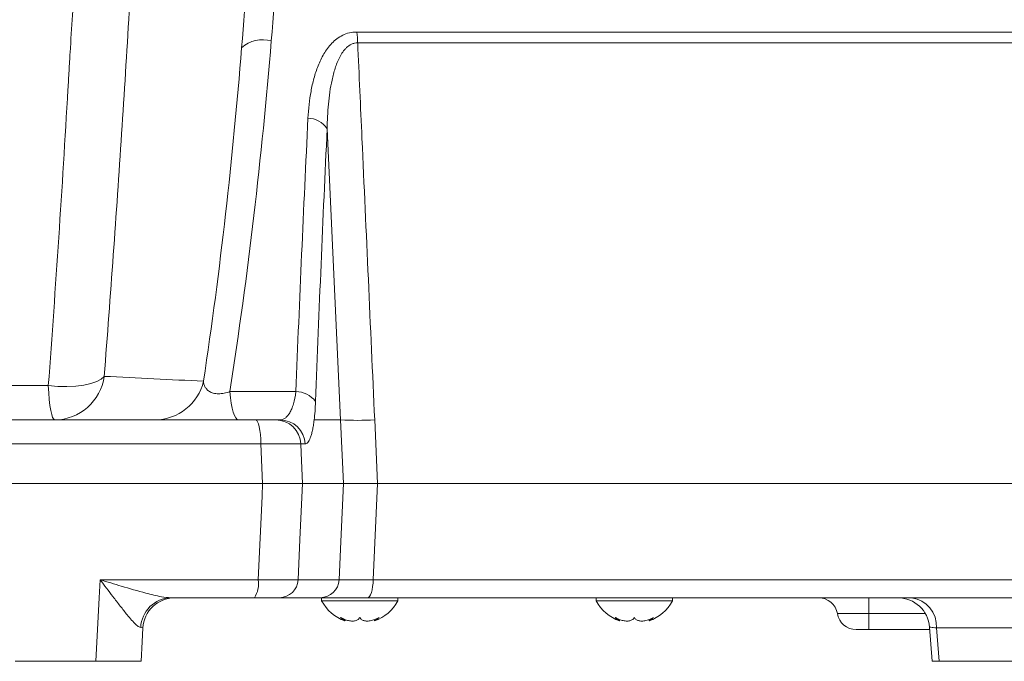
# Model space of a CAD drawing. Header units: millimetres. Extents: x 0 to 8410, y 0 to 5940.
# Tile 109 of 180: x 5454 to 5609, y 2683 to 2784. Entities that reach past the tile are written whole.
import ezdxf

# ---------------------------------------------------------------- set-up
doc = ezdxf.new("R2010")
doc.units = ezdxf.units.MM
doc.header["$LTSCALE"] = 10

msp = doc.modelspace()

# ---------------------------------------------------------------- linework, layer by layer
at = {"color": 8, "linetype": 'Continuous', "lineweight": 0}
for p, q in [((5506.67, 2781.93), (5665.08, 2781.93)), ((5665.57, 2780.22), (5506.82, 2780.22)), ((5504.13, 2720.87), (5502.01, 2766.7)), ((5486.68, 2725.32), (5497.09, 2725.32)), ((5499.97, 2720.87), (5504.13, 2720.87)), ((5504.59, 2710.87), (5504.13, 2720.87)), ((5509.5, 2720.87), (5509.95, 2710.87)), ((5491.57, 2717.08), (5382.84, 2717.08)), ((5491.86, 2710.87), (5491.57, 2717.08)), ((5498.53, 2717.08), (5497.86, 2717.08)), ((5509.95, 2710.87), (5509.27, 2695.71)), ((5466.27, 2695.71), (5491.15, 2695.71)), ((5497.45, 2695.71), (5503.89, 2695.71)), ((5509.27, 2695.71), (5668.41, 2695.71)), ((5587.31, 2690.37), (5587.31, 2692.87)), ((5596.2, 2690.37), (5587.31, 2690.37)), ((5587.31, 2687.87), (5587.31, 2690.37)), ((5473.01, 2688.13), (5472.66, 2688.19)), ((5633.03, 2688.13), (5597.94, 2688.13))]:
    msp.add_line(p, q, dxfattribs=at)
at = {"color": 7, "linetype": 'Continuous', "lineweight": 0}
for p, q in [((5383.63, 2720.87), (5490.78, 2720.87)), ((5493.92, 2720.87), (5494.59, 2720.87)), ((5382.55, 2710.87), (5491.86, 2710.87)), ((5498.14, 2710.87), (5504.59, 2710.87)), ((5509.95, 2710.87), (5669.2, 2710.87)), ((5490.57, 2692.87), (5477.42, 2692.87)), ((5500.94, 2692.87), (5494.5, 2692.87)), ((5501.15, 2692.87), (5501.15, 2692.37)), ((5665.41, 2692.87), (5508.33, 2692.87)), ((5513.15, 2692.37), (5513.15, 2692.87)), ((5544.38, 2692.87), (5544.38, 2692.37)), ((5556.38, 2692.37), (5556.38, 2692.87)), ((5501.15, 2692.37), (5513.15, 2692.37)), ((5544.38, 2692.37), (5556.38, 2692.37)), ((5504.83, 2689.23), (5504.83, 2689.45)), ((5509.47, 2689.45), (5509.47, 2689.23)), ((5548.06, 2689.23), (5548.06, 2689.45)), ((5552.7, 2689.45), (5552.7, 2689.23)), ((5596.82, 2688.26), (5597.25, 2682.87)), ((5587.31, 2687.87), (5585.31, 2687.87)), ((5596.85, 2687.87), (5587.31, 2687.87)), ((5465.58, 2682.87), (5452.92, 2682.87)), ((5598.35, 2682.87), (5633.19, 2682.87))]:
    msp.add_line(p, q, dxfattribs=at)
at = {"color": 8, "linetype": 'Continuous', "lineweight": 0, "flags": 128}
for points in [[(5458.12, 2726.27), (5459.59, 2726.15), (5461.04, 2726.12), (5462.43, 2726.18), (5463.71, 2726.34), (5464.83, 2726.58), (5465.75, 2726.9), (5466.46, 2727.29), (5466.91, 2727.73)], [(5458.12, 2726.27), (5458.18, 2725.13), (5458.27, 2724.08), (5458.38, 2723.15), (5458.51, 2722.36), (5458.65, 2721.72), (5458.8, 2721.25), (5458.96, 2720.97), (5459.12, 2720.87)], [(5486.68, 2725.32), (5486.78, 2724.36), (5486.92, 2723.49), (5487.07, 2722.72), (5487.24, 2722.07), (5487.43, 2721.56), (5487.63, 2721.18), (5487.84, 2720.95), (5488.05, 2720.87)], [(5491.57, 2717.08), (5491.55, 2717.83), (5491.5, 2718.55), (5491.42, 2719.2), (5491.32, 2719.77), (5491.21, 2720.24), (5491.07, 2720.59), (5490.93, 2720.8), (5490.78, 2720.87)], [(5497.86, 2717.08), (5497.92, 2715.68), (5498.14, 2710.87)], [(5491.15, 2695.71), (5491.76, 2708.84), (5491.86, 2710.87)], [(5498.14, 2710.87), (5497.74, 2702.06), (5497.45, 2695.71)], [(5503.89, 2695.71), (5504.17, 2701.73), (5504.59, 2710.87)], [(5465.58, 2682.87), (5466.11, 2692.87), (5466.27, 2695.71)], [(5509.27, 2695.71), (5509.24, 2695.15), (5509.18, 2694.62), (5509.09, 2694.12), (5508.98, 2693.69), (5508.84, 2693.34), (5508.68, 2693.08), (5508.51, 2692.92), (5508.33, 2692.87)], [(5597.94, 2688.13), (5598.35, 2682.9), (5598.35, 2682.87)]]:
    msp.add_lwpolyline(points, dxfattribs=at)
at = {"color": 7, "linetype": 'Continuous', "lineweight": 0, "flags": 128}
msp.add_lwpolyline([(5473.01, 2688.13), (5472.9, 2685.95), (5472.74, 2682.87)], dxfattribs=at)
at = {"color": 8, "linetype": 'Continuous', "lineweight": 0}
for centre, radius, start, end in [((5495.18, 2780.07), 11.64, 0.7167, 9.2029), ((5491.87, 2775.78), 4.95, 74.2072, 132.0271), ((5498.9, 2764.67), 3.71, 33.1786, 88.4377), ((5459.07, 2728.78), 7.91, 270.3942, 352.3547), ((5474.86, 2728.77), 7.9, 270.3315, 346.7902), ((5497.09, 2721.49), 3.84, 36.2892, 90.1217), ((5493.89, 2716.91), 3.97, 2.5351, 89.5886), ((5494.57, 2716.91), 3.97, 2.5351, 89.5886), ((5506.81, 2768.06), 47.26, 266.7416, 273.2584), ((5487.16, 2695.06), 4.05, 327.2833, 9.2897), ((5494.48, 2695.85), 2.97, 270.4113, 357.4649), ((5500.92, 2695.85), 2.97, 270.4113, 357.4649), ((5477.53, 2688), 4.87, 91.2357, 177.7311), ((5593.46, 2688.41), 4.49, 356.4092, 82.6697)]:
    msp.add_arc(centre, radius, start, end, dxfattribs=at)
at = {"color": 7, "linetype": 'Continuous', "lineweight": 0}
for centre, radius, start, end in [((5478.01, 2687.87), 5, 90, 177), ((5579.4, 2689.87), 3, 9.5941, 90), ((5591.87, 2687.87), 5, 4.3976, 89.9984), ((5507.27, 2695.77), 7, 209.0497, 249.4006), ((5507.03, 2695.77), 7, 290.6255, 330.9503), ((5550.5, 2695.77), 7, 209.0497, 249.4006), ((5550.26, 2695.77), 7, 290.6255, 330.9503), ((5585.31, 2690.87), 3, 189.5941, 270)]:
    msp.add_arc(centre, radius, start, end, dxfattribs=at)
at = {"color": 8, "linetype": 'Continuous', "lineweight": 0}
for points, knots in [([(5458.12, 2726.27), (5459.28, 2741.81), (5460.3, 2757.36), (5461.27, 2773.88), (5461.35, 2775.34), (5461.44, 2776.79), (5461.49, 2777.77), (5461.52, 2778.25), (5461.67, 2780.68), (5462.04, 2786.51), (5462.39, 2792.34), (5463.08, 2804), (5463.52, 2811.77), (5463.95, 2819.55)], [0, 0, 0, 0, 0.5, 0.5, 0.53125, 0.546875, 0.546875, 0.5625, 0.5625, 0.625, 0.75, 0.75, 1, 1, 1, 1]), ([(5471.98, 2804.2), (5471.62, 2797.83), (5471.25, 2791.45), (5470.47, 2778.7), (5470.07, 2772.33), (5468.82, 2753.21), (5467.91, 2740.47), (5466.91, 2727.73)], [0, 0, 0, 0, 0.25, 0.25, 0.5, 0.5, 1, 1, 1, 1]), ([(5499, 2768.38), (5499.07, 2769.81), (5499.22, 2771.22), (5499.6, 2773.28), (5499.75, 2773.96), (5500.11, 2775.3), (5500.33, 2775.97), (5500.85, 2777.27), (5501.15, 2777.9), (5501.68, 2778.79), (5501.87, 2779.08), (5502.29, 2779.64), (5502.51, 2779.91), (5503, 2780.41), (5503.26, 2780.65), (5503.83, 2781.08), (5504.14, 2781.27), (5504.79, 2781.59), (5505.15, 2781.72), (5505.89, 2781.89), (5506.27, 2781.93), (5506.67, 2781.93)], [0, 0, 0, 0, 0.25, 0.25, 0.375, 0.375, 0.5, 0.5, 0.625, 0.625, 0.6875, 0.6875, 0.75, 0.75, 0.8125, 0.8125, 0.875, 0.875, 0.9375, 0.9375, 1, 1, 1, 1]), ([(5482.54, 2726.96), (5483.88, 2735.77), (5485.03, 2744.55), (5487.02, 2762.06), (5487.86, 2770.77), (5488.55, 2779.46)], [0, 0, 0, 0, 0.5, 0.5, 1, 1, 1, 1]), ([(5493.22, 2780.54), (5492.47, 2771.41), (5491.56, 2762.24), (5489.4, 2743.82), (5488.14, 2734.59), (5486.68, 2725.32)], [0, 0, 0, 0, 0.5, 0.5, 1, 1, 1, 1]), ([(5506.82, 2780.22), (5506.65, 2780.22), (5506.48, 2780.2), (5506.17, 2780.14), (5506.01, 2780.08), (5505.57, 2779.89), (5505.31, 2779.7), (5504.97, 2779.38), (5504.86, 2779.26), (5504.66, 2779.03), (5504.56, 2778.9), (5504.29, 2778.52), (5504.13, 2778.25), (5503.85, 2777.7), (5503.72, 2777.41), (5503.48, 2776.82), (5503.37, 2776.52), (5503.08, 2775.62), (5502.92, 2775), (5502.51, 2773.13), (5502.33, 2771.86), (5502.09, 2769.29), (5502.03, 2768), (5502.01, 2766.7)], [0, 0, 0, 0, 0.03125, 0.03125, 0.0625, 0.0625, 0.125, 0.125, 0.15625, 0.15625, 0.1875, 0.1875, 0.25, 0.25, 0.3125, 0.3125, 0.375, 0.375, 0.5, 0.5, 0.75, 0.75, 1, 1, 1, 1]), ([(5506.82, 2780.22), (5507.05, 2775.2), (5507.27, 2770.18), (5507.5, 2765.16), (5508.17, 2750.4), (5508.83, 2735.63), (5509.5, 2720.87)], [0.0009152, 0.0009152, 0.0009152, 0.0009152, 0.016, 0.016, 0.016, 0.06037103, 0.06037103, 0.06037103, 0.06037103]), ([(5482.54, 2726.96), (5482.57, 2726.66), (5482.64, 2726.37), (5482.85, 2725.96), (5482.94, 2725.83), (5483.17, 2725.57), (5483.31, 2725.46), (5483.65, 2725.25), (5483.85, 2725.15), (5484.32, 2725.02), (5484.6, 2724.98), (5485.04, 2724.98), (5485.19, 2724.99), (5485.5, 2725.02), (5485.65, 2725.04), (5485.96, 2725.1), (5486.11, 2725.14), (5486.4, 2725.22), (5486.54, 2725.27), (5486.68, 2725.32)], [0, 0, 0, 0, 0.25, 0.25, 0.375, 0.375, 0.5, 0.5, 0.625, 0.625, 0.75, 0.75, 0.8125, 0.8125, 0.875, 0.875, 0.9375, 0.9375, 1, 1, 1, 1]), ([(5416.29, 2726.27), (5419.76, 2726.27), (5423.24, 2726.27), (5430.22, 2726.27), (5433.73, 2726.27), (5444.21, 2726.27), (5451.18, 2726.27), (5458.12, 2726.27)], [0, 0, 0, 0, 0.25, 0.25, 0.5, 0.5, 1, 1, 1, 1]), ([(5494.59, 2720.87), (5494.87, 2720.87), (5495.14, 2720.96), (5495.52, 2721.24), (5495.65, 2721.36), (5495.89, 2721.64), (5496, 2721.8), (5496.23, 2722.18), (5496.33, 2722.38), (5496.53, 2722.85), (5496.62, 2723.11), (5496.87, 2723.95), (5497, 2724.59), (5497.09, 2725.32)], [0, 0, 0, 0, 0.25, 0.25, 0.375, 0.375, 0.5, 0.5, 0.625, 0.625, 0.75, 0.75, 1, 1, 1, 1]), ([(5499.97, 2720.87), (5499.93, 2720.56), (5499.89, 2720.27), (5499.8, 2719.73), (5499.75, 2719.47), (5499.65, 2719), (5499.6, 2718.78), (5499.48, 2718.39), (5499.42, 2718.2), (5499.24, 2717.72), (5499.11, 2717.49), (5498.9, 2717.24), (5498.83, 2717.18), (5498.68, 2717.1), (5498.6, 2717.08), (5498.53, 2717.08)], [0, 0, 0, 0, 0.125, 0.125, 0.25, 0.25, 0.375, 0.375, 0.5, 0.5, 0.75, 0.75, 0.875, 0.875, 1, 1, 1, 1]), ([(5497.86, 2717.08), (5497.74, 2717.09), (5497.43, 2717.11), (5496.22, 2717.13), (5494.16, 2717.12), (5492.43, 2717.09), (5491.57, 2717.08)], [0, 0, 0, 0, 0.154975, 0.43653, 0.718305, 1, 1, 1, 1]), ([(5472.66, 2688.19), (5472.49, 2688.25), (5472.27, 2688.33), (5471.58, 2688.95), (5470.68, 2689.99), (5469.44, 2691.56), (5468.03, 2693.4), (5466.95, 2694.82), (5466.27, 2695.71), (5466.27, 2695.71)], [0, 0, 0, 0, 0.11771, 0.165793, 0.391434, 0.554669, 0.721588, 0.998453, 1, 1, 1, 1]), ([(5466.27, 2695.71), (5466.27, 2695.71), (5467.4, 2695.37), (5469.84, 2694.62), (5473.07, 2693.7), (5475.73, 2693.02), (5476.93, 2692.91), (5477.42, 2692.87)], [0, 0, 0, 0, 0.0018546, 0.2822128, 0.6170858, 0.8444493, 1, 1, 1, 1]), ([(5491.15, 2695.71), (5492.02, 2695.7), (5493.75, 2695.68), (5495.81, 2695.68), (5497.02, 2695.69), (5497.34, 2695.71), (5497.45, 2695.71)], [0, 0, 0, 0, 0.281419, 0.562902, 0.844174, 1, 1, 1, 1]), ([(5503.89, 2695.71), (5503.95, 2695.71), (5504.04, 2695.71), (5504.26, 2695.7), (5504.39, 2695.7), (5504.7, 2695.69), (5504.87, 2695.69), (5505.27, 2695.69), (5505.49, 2695.69), (5505.95, 2695.69), (5506.21, 2695.69), (5506.75, 2695.69), (5507.04, 2695.69), (5507.93, 2695.7), (5508.58, 2695.71), (5509.27, 2695.71)], [0, 0, 0, 0, 0.125, 0.125, 0.25, 0.25, 0.375, 0.375, 0.5, 0.5, 0.625, 0.625, 0.75, 0.75, 1, 1, 1, 1]), ([(5587.31, 2690.37), (5586.98, 2690.37), (5586.66, 2690.37), (5586.02, 2690.37), (5585.71, 2690.37), (5584.81, 2690.37), (5584.27, 2690.37), (5583.58, 2690.37), (5583.37, 2690.37), (5583.01, 2690.37), (5582.86, 2690.37), (5582.61, 2690.37), (5582.51, 2690.37), (5582.39, 2690.37), (5582.35, 2690.37), (5582.35, 2690.37)], [0, 0, 0, 0, 0.125, 0.125, 0.25, 0.25, 0.5, 0.5, 0.625, 0.625, 0.75, 0.75, 0.875, 0.875, 1, 1, 1, 1]), ([(5597.94, 2688.13), (5597.6, 2688.17), (5596.97, 2688.23), (5596.9, 2688.25), (5596.87, 2688.26)], [0, 0, 0, 0, 0.548164, 1, 1, 1, 1])]:
    msp.add_open_spline(points, degree=3, knots=knots, dxfattribs=at)
for points in [[(5494.8, 2803.55), (5494.37, 2795.91), (5493.85, 2788.24), (5493.22, 2780.54)], [(5488.55, 2779.46), (5489.17, 2787.12), (5489.67, 2794.76), (5490.08, 2802.36)], [(5497.09, 2725.32), (5497.67, 2739.82), (5498.3, 2754.18), (5499, 2768.38)], [(5502.01, 2766.7), (5501.35, 2752.54), (5500.74, 2738.22), (5500.19, 2723.76)], [(5466.91, 2727.73), (5472.14, 2727.47), (5477.35, 2727.21), (5482.54, 2726.96)], [(5500.19, 2723.76), (5500.15, 2722.68), (5500.07, 2721.72), (5499.97, 2720.87)]]:
    msp.add_open_spline(points, degree=3, dxfattribs=at)
at = {"color": 7, "linetype": 'Continuous', "lineweight": 0}
for points, knots in [([(5490.78, 2720.87), (5491.17, 2720.87), (5491.55, 2720.87), (5492.07, 2720.87), (5492.24, 2720.87), (5492.56, 2720.87), (5492.71, 2720.87), (5492.99, 2720.87), (5493.12, 2720.87), (5493.35, 2720.87), (5493.45, 2720.87), (5493.63, 2720.87), (5493.71, 2720.87), (5493.84, 2720.87), (5493.89, 2720.87), (5493.92, 2720.87)], [0, 0, 0, 0, 0.25, 0.25, 0.375, 0.375, 0.5, 0.5, 0.625, 0.625, 0.75, 0.75, 0.875, 0.875, 1, 1, 1, 1]), ([(5498.14, 2710.87), (5498, 2710.87), (5497.75, 2710.87), (5497.2, 2710.87), (5496.99, 2710.87), (5496.53, 2710.87), (5496.27, 2710.87), (5495.72, 2710.87), (5495.42, 2710.87), (5494.78, 2710.87), (5494.45, 2710.87), (5493.76, 2710.87), (5493.39, 2710.87), (5492.64, 2710.87), (5492.25, 2710.87), (5491.86, 2710.87)], [0, 0, 0, 0, 0.25, 0.25, 0.375, 0.375, 0.5, 0.5, 0.625, 0.625, 0.75, 0.75, 0.875, 0.875, 1, 1, 1, 1]), ([(5504.59, 2710.87), (5504.71, 2710.87), (5504.93, 2710.87), (5505.39, 2710.87), (5505.57, 2710.87), (5505.96, 2710.87), (5506.18, 2710.87), (5506.64, 2710.87), (5506.9, 2710.87), (5507.44, 2710.87), (5507.72, 2710.87), (5508.32, 2710.87), (5508.63, 2710.87), (5509.27, 2710.87), (5509.61, 2710.87), (5509.95, 2710.87)], [0, 0, 0, 0, 0.25, 0.25, 0.375, 0.375, 0.5, 0.5, 0.625, 0.625, 0.75, 0.75, 0.875, 0.875, 1, 1, 1, 1]), ([(5494.5, 2692.87), (5494.46, 2692.87), (5494.39, 2692.87), (5494.23, 2692.87), (5494.14, 2692.87), (5493.91, 2692.87), (5493.78, 2692.87), (5493.49, 2692.87), (5493.33, 2692.87), (5492.98, 2692.87), (5492.79, 2692.87), (5492.4, 2692.87), (5492.18, 2692.87), (5491.52, 2692.87), (5491.06, 2692.87), (5490.57, 2692.87)], [0, 0, 0, 0, 0.125, 0.125, 0.25, 0.25, 0.375, 0.375, 0.5, 0.5, 0.625, 0.625, 0.75, 0.75, 1, 1, 1, 1]), ([(5508.33, 2692.87), (5507.38, 2692.87), (5506.5, 2692.87), (5505.27, 2692.87), (5504.87, 2692.87), (5504.13, 2692.87), (5503.78, 2692.87), (5503.14, 2692.87), (5502.84, 2692.87), (5502.29, 2692.87), (5502.05, 2692.87), (5501.63, 2692.87), (5501.45, 2692.87), (5501.14, 2692.87), (5501.02, 2692.87), (5500.94, 2692.87)], [0, 0, 0, 0, 0.25, 0.25, 0.375, 0.375, 0.5, 0.5, 0.625, 0.625, 0.75, 0.75, 0.875, 0.875, 1, 1, 1, 1]), ([(5507.15, 2689.78), (5507.05, 2689.63), (5506.87, 2689.37), (5506.32, 2689.2), (5505.71, 2689.2), (5505.05, 2689.34), (5504.51, 2689.56), (5504.22, 2689.72), (5504.12, 2689.78)], [0, 0, 0, 0, 0.235567, 0.408149, 0.581146, 0.745076, 0.917186, 1, 1, 1, 1]), ([(5504.12, 2689.78), (5504.3, 2689.63), (5504.61, 2689.38), (5504.82, 2689.21), (5504.81, 2689.22), (5504.81, 2689.23)], [0, 0, 0, 0, 0.471609, 0.817144, 1, 1, 1, 1]), ([(5510.18, 2689.78), (5509.9, 2689.63), (5509.4, 2689.37), (5508.63, 2689.2), (5508.02, 2689.2), (5507.54, 2689.34), (5507.27, 2689.56), (5507.18, 2689.72), (5507.15, 2689.78)], [0, 0, 0, 0, 0.235569, 0.408151, 0.581146, 0.745077, 0.917187, 1, 1, 1, 1]), ([(5509.49, 2689.23), (5509.49, 2689.22), (5509.47, 2689.21), (5509.65, 2689.35), (5509.91, 2689.55), (5510.11, 2689.72), (5510.18, 2689.78)], [0, 0, 0, 0, 0.163243, 0.490722, 0.834538, 1, 1, 1, 1]), ([(5550.38, 2689.78), (5550.28, 2689.63), (5550.1, 2689.37), (5549.55, 2689.2), (5548.94, 2689.2), (5548.28, 2689.34), (5547.74, 2689.56), (5547.44, 2689.72), (5547.35, 2689.78)], [0, 0, 0, 0, 0.235567, 0.408149, 0.581146, 0.745075, 0.917186, 1, 1, 1, 1]), ([(5547.35, 2689.78), (5547.53, 2689.63), (5547.84, 2689.38), (5548.05, 2689.21), (5548.04, 2689.22), (5548.04, 2689.23)], [0, 0, 0, 0, 0.471609, 0.817144, 1, 1, 1, 1]), ([(5553.41, 2689.78), (5553.13, 2689.63), (5552.63, 2689.37), (5551.86, 2689.2), (5551.25, 2689.2), (5550.77, 2689.34), (5550.5, 2689.56), (5550.41, 2689.72), (5550.38, 2689.78)], [0, 0, 0, 0, 0.235569, 0.408151, 0.581146, 0.745076, 0.917187, 1, 1, 1, 1]), ([(5552.72, 2689.23), (5552.72, 2689.22), (5552.7, 2689.21), (5552.88, 2689.35), (5553.14, 2689.55), (5553.34, 2689.72), (5553.41, 2689.78)], [0, 0, 0, 0, 0.163243, 0.490721, 0.834538, 1, 1, 1, 1]), ([(5472.74, 2682.87), (5472.65, 2682.87), (5472.47, 2682.87), (5471.09, 2682.87), (5469.07, 2682.87), (5467.08, 2682.87), (5465.89, 2682.87), (5465.58, 2682.87)], [0, 0, 0, 0, 0.230017, 0.460045, 0.689786, 0.919453, 1, 1, 1, 1]), ([(5598.35, 2682.87), (5598.04, 2682.87), (5597.42, 2682.87), (5597.33, 2682.87), (5597.28, 2682.87)], [0, 0, 0, 0, 0.505941, 1, 1, 1, 1])]:
    msp.add_open_spline(points, degree=3, knots=knots, dxfattribs=at)

doc.saveas('drawing.dxf')
